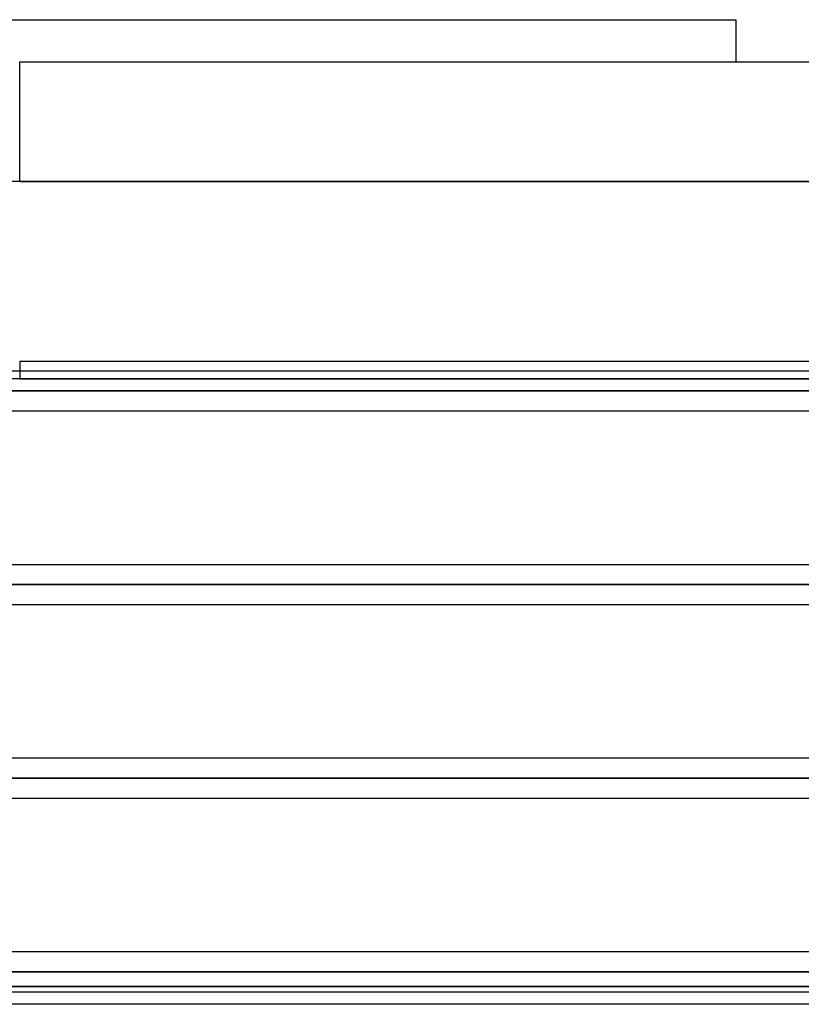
# Model space of a CAD drawing. Header units: millimetres. Extents: x -288 to 288, y -100 to 123.
# Tile 41 of 75: x 0 to 44, y 18 to 74. Entities that reach past the tile are written whole.
import ezdxf

# ---------------------------------------------------------------- set-up
doc = ezdxf.new("R2010")
doc.units = ezdxf.units.MM
doc.layers.add('MAIN-1', color=7, linetype='Continuous')
doc.layers.add('MAIN-2', color=7, linetype='Continuous')

msp = doc.modelspace()

# ---------------------------------------------------------------- linework, layer by layer
at = {"layer": 'MAIN-1'}
for p, q in [((-40.68, 74.4), (40.68, 74.4)), ((40.68, 72), (40.68, 74.4)), ((0, 72), (47.44, 72)), ((0, 65.2), (54.24, 65.2)), ((0, 55), (70.19, 55)), ((155.254, 54.435), (-155.254, 54.435)), ((155.857, 53.305), (-155.857, 53.305)), ((-155.118, 52.175), (155.118, 52.175)), ((163.059, 43.435), (-163.059, 43.435)), ((163.851, 42.305), (-163.851, 42.305)), ((-163.11, 41.175), (163.11, 41.175)), ((171.054, 32.435), (-171.054, 32.435)), ((171.99, 31.305), (-171.99, 31.305)), ((-170.929, 30.175), (170.929, 30.175)), ((170.929, 21.435), (-170.929, 21.435)), ((171.99, 20.305), (-171.99, 20.305)), ((-170.929, 19.175), (170.929, 19.175)), ((81.36, 18.457), (-81.36, 18.457))]:
    msp.add_line(p, q, dxfattribs=at)
at = {"layer": 'MAIN-2'}
for p, q in [((0, 65.2), (0, 72)), ((0, 65.2), (-54.24, 65.2)), ((54.24, 65.2), (0, 65.2)), ((0, 55), (0, 54)), ((0, 54), (-71.19, 54)), ((0, 54), (71.19, 54)), ((71.19, 54), (0, 54)), ((-155.857, 53.305), (155.857, 53.305)), ((154.141, 53.305), (-154.141, 53.305)), ((-154.141, 53.305), (154.141, 53.305)), ((-143.269, 53.305), (143.269, 53.305)), ((143.269, 53.305), (-143.269, 53.305)), ((141.67, 53.305), (-141.67, 53.305)), ((-141.67, 53.305), (141.67, 53.305)), ((-130.796, 53.305), (130.796, 53.305)), ((130.796, 53.305), (-130.796, 53.305)), ((129.197, 53.305), (-129.197, 53.305)), ((-129.197, 53.305), (129.197, 53.305)), ((-118.323, 53.305), (118.323, 53.305)), ((118.323, 53.305), (-118.323, 53.305)), ((116.724, 53.305), (-116.724, 53.305)), ((-116.724, 53.305), (116.724, 53.305)), ((-105.848, 53.305), (105.848, 53.305)), ((105.848, 53.305), (-105.848, 53.305)), ((104.248, 53.305), (-104.248, 53.305)), ((-104.248, 53.305), (104.248, 53.305)), ((-93.37, 53.305), (93.37, 53.305)), ((93.37, 53.305), (-93.37, 53.305)), ((91.77, 53.305), (-91.77, 53.305)), ((-91.77, 53.305), (91.77, 53.305)), ((-80.888, 53.305), (80.888, 53.305)), ((80.888, 53.305), (-80.888, 53.305)), ((79.486, 53.305), (-79.486, 53.305)), ((-79.486, 53.305), (79.486, 53.305)), ((-163.851, 42.305), (163.851, 42.305)), ((162.301, 42.305), (-162.301, 42.305)), ((-162.301, 42.305), (162.301, 42.305)), ((-72.98, 42.305), (72.98, 42.305)), ((72.98, 42.305), (-72.98, 42.305)), ((71.489, 42.305), (-71.489, 42.305)), ((-71.489, 42.305), (71.489, 42.305)), ((64.3, 32.435), (-64.3, 32.435)), ((-171.99, 31.305), (171.99, 31.305)), ((170.293, 31.305), (-170.293, 31.305)), ((-170.293, 31.305), (170.293, 31.305)), ((-64.969, 31.305), (64.969, 31.305)), ((64.969, 31.305), (-64.969, 31.305)), ((63.49, 31.305), (-63.49, 31.305)), ((-63.49, 31.305), (63.49, 31.305)), ((-64.174, 30.175), (64.174, 30.175)), ((-171.99, 20.305), (171.99, 20.305)), ((-170.496, 20.305), (170.496, 20.305)), ((57.802, 20.305), (-57.802, 20.305)), ((-56.951, 20.305), (56.951, 20.305)), ((56.951, 20.305), (-56.951, 20.305)), ((55.262, 20.305), (-55.262, 20.305)), ((-55.262, 20.305), (55.262, 20.305)), ((48.847, 20.305), (-48.847, 20.305)), ((-48.847, 20.305), (48.847, 20.305)), ((-47.242, 20.305), (47.242, 20.305)), ((47.242, 20.305), (-47.242, 20.305)), ((-52.705, 19.468), (52.705, 19.468)), ((47.676, 19.468), (-47.676, 19.468))]:
    msp.add_line(p, q, dxfattribs=at)

doc.saveas('drawing.dxf')
